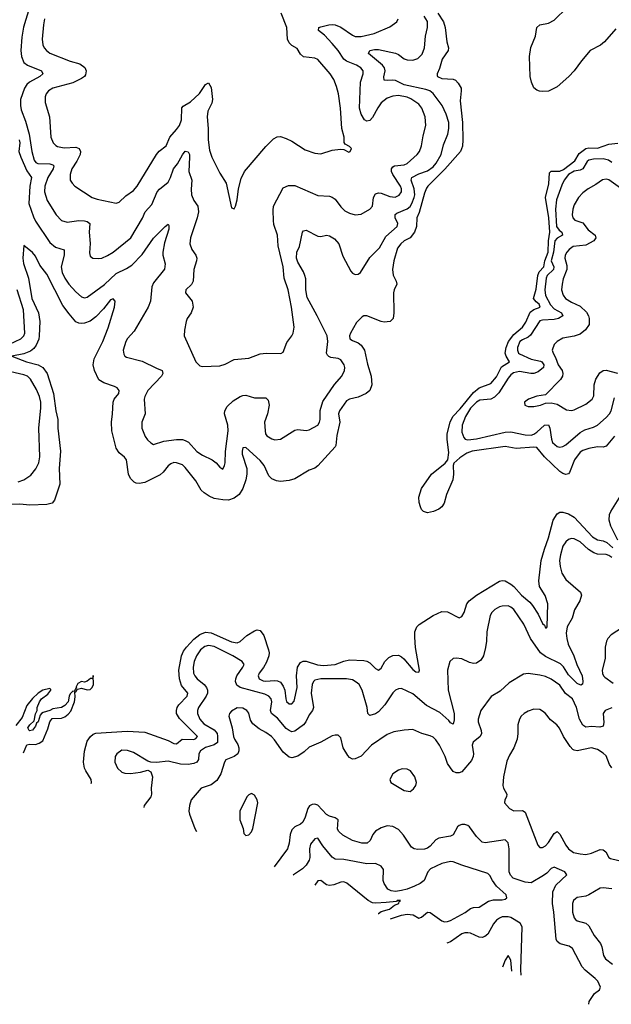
# Model space of a CAD drawing. Header units: inches. Extents: x 2057696 to 2160536, y 827480 to 1016834.
# Tile 62 of 256: x 2120741 to 2124847, y 831190 to 838025. Entities that reach past the tile are written whole.
import ezdxf

# ---------------------------------------------------------------- set-up
doc = ezdxf.new("R2010")
doc.units = ezdxf.units.IN
doc.header["$MEASUREMENT"] = 0
doc.layers.add('C1823', color=7, linetype='Continuous')

msp = doc.modelspace()

# ---------------------------------------------------------------- linework, layer by layer
at = {"layer": 'C1823', "color": 5}
for points, elevation in [([(2120808.9, 838110), (2120768, 837972), (2120755.7, 837904.3), (2120748.4, 837810), (2120753.5, 837770), (2120770, 837727.7), (2120794.9, 837710), (2120892.4, 837670), (2120902, 837650), (2120880.2, 837630), (2120809.1, 837590.9), (2120790, 837573.8), (2120773.1, 837550), (2120747, 837470), (2120745.2, 837430), (2120750, 837399.1), (2120780.6, 837320.6), (2120807.3, 837230), (2120824.7, 837110), (2120840.2, 837050), (2120852.6, 837032.6), (2120866.4, 837026.4), (2120950, 837024.5), (2120970, 837017.5), (2120977.1, 837010), (2120974, 836990), (2120936.2, 836930), (2120915.1, 836870), (2120913.8, 836830), (2120931.1, 836770), (2120993.8, 836670), (2121031, 836631), (2121070, 836619.3), (2121150, 836630.8), (2121189.3, 836629.3), (2121210, 836624.9), (2121227.2, 836610), (2121222, 836550), (2121229.2, 836470.8), (2121225.5, 836405.5), (2121230, 836384), (2121248.9, 836368.9), (2121286.7, 836366.7), (2121310, 836370.2), (2121350, 836387.1), (2121390, 836411.3), (2121510.9, 836510), (2121593.9, 836646.1), (2121611.9, 836690), (2121658.4, 836741.6), (2121694.8, 836830), (2121710, 836849), (2121770, 836897.4), (2121786.8, 836930), (2121807.3, 836990), (2121836, 837024), (2121870, 837086.9), (2121890, 837111.1), (2121910, 837107.6), (2121918.8, 837090), (2121920.1, 837070), (2121914.4, 836970), (2121935.6, 836910), (2121930.8, 836849.2), (2121933.7, 836810), (2121950, 836770.3), (2121975.9, 836730), (2121981.2, 836690), (2121973.2, 836650), (2121925.2, 836510), (2121920.8, 836470), (2121935.2, 836430), (2121963.1, 836390), (2121970.3, 836370), (2121968.9, 836350), (2121950.3, 836290), (2121945.3, 836210), (2121932.9, 836187.1), (2121894.8, 836150), (2121890.7, 836130), (2121938, 836070), (2121944.9, 836030), (2121931.8, 835990), (2121902.4, 835950), (2121895.8, 835930), (2121884.9, 835870), (2121883.1, 835830), (2121963.1, 835650), (2121990, 835623), (2122010, 835618.4), (2122130, 835621.1), (2122167.3, 835632.7), (2122230, 835667), (2122330, 835675.3), (2122410, 835705.3), (2122450.3, 835710.4), (2122552.3, 835707.7), (2122570, 835716), (2122594.9, 835785.1), (2122630, 835830.7), (2122638.3, 835850), (2122645.7, 835890), (2122627.8, 836030), (2122604.1, 836150), (2122575.3, 836230), (2122568.2, 836310), (2122534.3, 836454.3), (2122529.1, 836530), (2122504.1, 836604.1), (2122501.2, 836630), (2122499.5, 836700.5), (2122503.1, 836730), (2122570, 836858.7), (2122605.2, 836874.8), (2122650, 836875), (2122810, 836803.7), (2122890, 836800.3), (2122910, 836793.4), (2122930, 836779.5), (2122970, 836726.4), (2122998.4, 836698.4), (2123030, 836681.1), (2123070, 836670.3), (2123110, 836674), (2123171.8, 836710), (2123188.6, 836731.4), (2123196.8, 836790), (2123210, 836816.2), (2123230, 836823.7), (2123250, 836820.4), (2123310, 836797.9), (2123346.8, 836793.2), (2123373.9, 836806.2), (2123389.8, 836830), (2123391.1, 836850), (2123384.2, 836870), (2123329.9, 836950), (2123321, 836970), (2123321.1, 836990), (2123330, 837002.9), (2123342, 837010), (2123410, 837017), (2123430, 837026.7), (2123499.8, 837090), (2123514.8, 837110), (2123529, 837150), (2123540.7, 837219.3), (2123559.8, 837290), (2123555, 837350), (2123531.3, 837410), (2123510, 837438), (2123455.3, 837475.3), (2123430, 837487.1), (2123370, 837498.9), (2123330, 837493.3), (2123290, 837479.8), (2123250, 837446.6), (2123225.9, 837414.1), (2123190, 837345.4), (2123170, 837324.7), (2123150, 837321), (2123134, 837330), (2123110, 837369.5), (2123099.9, 837410), (2123105.9, 837590), (2123125.5, 837650), (2123124.1, 837670), (2123108.7, 837690), (2123077.2, 837710), (2123010, 837736.9), (2122991.4, 837750), (2122951.2, 837811.2), (2122910, 837859.4), (2122856.9, 837916.9), (2122814, 837950), (2122818, 837970), (2122830, 837975.6), (2122885.2, 837990), (2122910, 837991.5), (2122930, 837989.3), (2122970, 837973.5), (2123050, 837916.6), (2123070, 837907.3), (2123110, 837907.1), (2123202, 837930), (2123310, 837974.3), (2123358.7, 838010), (2123368, 838030)], 360), ([(2124878.2, 837961.8), (2124798.4, 837870), (2124771.1, 837848.9), (2124701, 837810), (2124640.5, 837739.5), (2124589.7, 837670), (2124551.2, 837630), (2124470, 837557.6), (2124410, 837529.3), (2124370, 837525.8), (2124348.6, 837528.6), (2124330, 837534.7), (2124310, 837551.9), (2124293.5, 837590), (2124283.4, 837630), (2124279.1, 837770), (2124288.8, 837831.2), (2124321.7, 837910), (2124330.4, 837970), (2124350.3, 837989.7), (2124410, 837999.8), (2124450, 838021), (2124540.9, 838110)], 320), ([(2123643.9, 838070), (2123681, 838010), (2123694.8, 837970), (2123705.5, 837870), (2123716.1, 837830), (2123714.8, 837810), (2123672.5, 837750), (2123653.8, 837686.2), (2123637.6, 837650), (2123638, 837638), (2123639.3, 837630), (2123670, 837617.7), (2123750, 837613), (2123765.3, 837605.3), (2123785, 837585), (2123803.9, 837550), (2123805.6, 837530), (2123797.7, 837462.3), (2123813.7, 837310), (2123816.6, 837190), (2123812.9, 837147.1), (2123799.9, 837110), (2123692.4, 836987.6), (2123573.2, 836870), (2123563.9, 836856.1), (2123550, 836821.1), (2123513.8, 836686.2), (2123498.1, 836650), (2123494.9, 836590), (2123480.3, 836550), (2123450, 836511.5), (2123409.4, 836490.6), (2123385.2, 836470), (2123362.2, 836437.8), (2123337.6, 836350), (2123328.6, 836290), (2123331.7, 836251.7), (2123353.1, 836210), (2123358.5, 836190), (2123339.1, 836150), (2123335.1, 836130), (2123338.2, 835990), (2123333.3, 835950), (2123311.2, 835928.8), (2123270, 835926.2), (2123250, 835930.2), (2123150, 835970.2), (2123130, 835968.6), (2123117.4, 835962.6), (2123078.1, 835921.9), (2123037.6, 835850), (2123029.8, 835830), (2123030.9, 835810), (2123050, 835797.5), (2123090, 835782.5), (2123110, 835765.7), (2123133.8, 835730), (2123153.9, 835633.9), (2123179.5, 835550), (2123184.9, 835490), (2123170.9, 835450), (2123145.2, 835430), (2123090, 835404.6), (2123030, 835391.4), (2123010, 835379.2), (2122959.9, 835310), (2122953.5, 835290), (2122962.6, 835230), (2122942.4, 835137.6), (2122935.2, 835070), (2122930, 835059.3), (2122810, 834928.7), (2122790, 834912.9), (2122750, 834896.9), (2122650, 834838.4), (2122610, 834825.8), (2122550, 834819), (2122523.5, 834823.5), (2122490, 834837), (2122470, 834858.4), (2122437.6, 834930), (2122410, 834964.5), (2122310, 835056), (2122290, 835054), (2122283.7, 835030), (2122284.2, 835010), (2122316.7, 834910), (2122316.4, 834870), (2122309.9, 834830), (2122288.8, 834770), (2122263.4, 834730), (2122230, 834703.4), (2122190, 834690.6), (2122150, 834691.1), (2122090, 834701.9), (2122056.7, 834716.7), (2122020.3, 834740.3), (2122000.2, 834760.2), (2121963.3, 834823.3), (2121890, 834915.6), (2121870, 834934.6), (2121830, 834949.3), (2121810, 834950.1), (2121790, 834942.6), (2121770, 834927.9), (2121736.7, 834883.3), (2121715.4, 834864.6), (2121610, 834813.5), (2121570, 834804.6), (2121550, 834807.1), (2121535, 834815), (2121510, 834840.8), (2121496.3, 834870), (2121482.2, 834970), (2121467.5, 834987.5), (2121430, 835017.3), (2121410.2, 835050), (2121380.6, 835170), (2121377.5, 835230), (2121385.6, 835290), (2121388.9, 835370), (2121397.4, 835390), (2121428.9, 835430), (2121432.2, 835450), (2121417.1, 835470), (2121399.8, 835479.8), (2121323.5, 835503.5), (2121290, 835525.7), (2121258.8, 835590), (2121250.2, 835630), (2121257.7, 835670), (2121317.8, 835790), (2121355.2, 835884.8), (2121399.7, 836030), (2121402.3, 836070), (2121390, 836086.7), (2121370, 836080.2), (2121323.3, 836016.7), (2121270, 835962), (2121230, 835931.3), (2121190, 835917.8), (2121170, 835916), (2121150, 835918.7), (2121130, 835928.4), (2121083, 835982.9), (2121041.1, 836041.1), (2120930, 836258.3), (2120881.2, 836321.2), (2120850, 836384.4), (2120830, 836408.6), (2120770, 836458), (2120762.9, 836370), (2120766.8, 836333.2), (2120801.9, 836230), (2120825.3, 836090), (2120871.9, 835990), (2120879.4, 835930), (2120876.4, 835830), (2120872.8, 835807.1), (2120854.9, 835765.1), (2120837.8, 835742.2), (2120816.1, 835723.9), (2120770, 835704.3), (2120685.2, 835690), (2120788.4, 835650), (2120870, 835628.1), (2120900.2, 835610), (2120930.3, 835570), (2120976, 835430), (2120992, 835310), (2121004.8, 835250), (2121005, 835190), (2121024.7, 835030), (2121015.5, 834910), (2121018.5, 834801.5), (2120982.9, 834690), (2120965.2, 834670), (2120930, 834659.5), (2120810, 834654.7), (2120741.4, 834661.4), (2120670, 834659)], 320), ([(2120736.6, 837190), (2120740.9, 837170), (2120735.1, 837110), (2120747.6, 837070), (2120790, 836976.3), (2120821.5, 836930), (2120810.1, 836870), (2120803.3, 836750), (2120836, 836656), (2120850, 836625.8), (2120950, 836477.5), (2120990, 836445.9), (2121048.2, 836428.2), (2121050.3, 836390.3), (2121028.8, 836310), (2121035.9, 836270), (2121055, 836230), (2121081.3, 836190), (2121130, 836135.5), (2121170, 836102.2), (2121190, 836095.2), (2121210, 836099.2), (2121330, 836187.2), (2121410, 836263.5), (2121481.6, 836298.4), (2121518.4, 836321.6), (2121590, 836395.2), (2121670, 836508.4), (2121750, 836590.3), (2121770, 836604.9), (2121775.8, 836595.8), (2121775.3, 836570), (2121745.2, 836474.8), (2121733.5, 836410), (2121734, 836390), (2121749.3, 836330), (2121746.2, 836293.8), (2121670, 836198.9), (2121658.5, 836170), (2121648.2, 836071.9), (2121631.3, 836030), (2121536.2, 835863.8), (2121490, 835811.1), (2121477.6, 835790), (2121458.9, 835730), (2121463, 835703), (2121470.3, 835690.3), (2121482.6, 835682.7), (2121590, 835654.7), (2121690, 835605.2), (2121730.3, 835590), (2121733.8, 835570), (2121724.7, 835550), (2121630.2, 835450), (2121609.4, 835410), (2121604.1, 835390), (2121611.7, 835290), (2121589, 835230), (2121587.7, 835190), (2121611.5, 835131.4), (2121627.7, 835107.7), (2121650, 835087.3), (2121670, 835077.1), (2121741.1, 835098.9), (2121829.1, 835110.9), (2121869.8, 835110.2), (2121890, 835104.7), (2121911.2, 835091.2), (2121970, 835026.9), (2122010, 835001.3), (2122077.1, 834970), (2122103.8, 834950), (2122130, 834918.8), (2122150, 834906), (2122162.7, 834930), (2122167, 834950), (2122168.5, 835028.5), (2122187.4, 835170), (2122184.5, 835210), (2122163.1, 835290), (2122163.5, 835310), (2122179.8, 835340.2), (2122221.3, 835378.7), (2122269.9, 835410.1), (2122290, 835416.3), (2122310, 835418), (2122370, 835401.1), (2122450, 835399), (2122464.7, 835384.7), (2122471.1, 835350), (2122460.2, 835290), (2122439.8, 835230), (2122443.5, 835170), (2122447.7, 835150), (2122456.4, 835136.4), (2122490, 835114.6), (2122511.1, 835108.9), (2122550, 835113.7), (2122650, 835174.9), (2122670, 835180.4), (2122730, 835174.4), (2122750, 835178.4), (2122810, 835210.5), (2122822, 835230), (2122827.1, 835250), (2122826.9, 835313.1), (2122845.5, 835374.5), (2122926.3, 835493.7), (2122976.3, 835550), (2122995.8, 835590), (2122997.4, 835610), (2122992.8, 835630), (2122970, 835663), (2122950, 835671.9), (2122899.3, 835679.3), (2122885.8, 835685.8), (2122876.6, 835696.6), (2122870.8, 835710.8), (2122880.2, 835790), (2122875.3, 835830), (2122806.3, 835970), (2122737, 836097), (2122726.8, 836150), (2122726, 836226), (2122720.7, 836250), (2122710, 836275.5), (2122670, 836341.4), (2122660.7, 836370), (2122663.4, 836410), (2122681.7, 836450), (2122702.4, 836550), (2122710, 836559.3), (2122730, 836563.1), (2122810, 836522.6), (2122830, 836519.2), (2122870, 836529.1), (2122890, 836525.2), (2122924.7, 836504.7), (2122956.3, 836470), (2122982.4, 836382.4), (2123038.3, 836278.3), (2123050, 836266), (2123070, 836257.1), (2123090, 836259.3), (2123106, 836270), (2123170, 836374.9), (2123238.7, 836441.2), (2123281.2, 836518.8), (2123360.3, 836590), (2123364.4, 836610), (2123347.7, 836650), (2123347, 836673), (2123358.2, 836681.8), (2123430, 836711.6), (2123450, 836729), (2123463.3, 836750), (2123479.6, 836790), (2123482.7, 836810), (2123478.3, 836850), (2123456.6, 836910), (2123461.5, 836930), (2123510, 836954.8), (2123570, 836974.7), (2123610, 837004.4), (2123630.9, 837030), (2123665, 837090), (2123683.2, 837156.8), (2123711.2, 837230), (2123719.6, 837270), (2123719.6, 837310), (2123700.8, 837370), (2123672.4, 837430), (2123610, 837512.7), (2123586.6, 837530), (2123560.4, 837540.4), (2123410, 837573.7), (2123350, 837601.7), (2123330, 837605.3), (2123290, 837601.7), (2123270, 837605.7), (2123267.3, 837627.3), (2123276.6, 837670), (2123273.5, 837690), (2123258, 837710), (2123161.6, 837790), (2123171.6, 837810), (2123202.1, 837817.9), (2123230, 837817), (2123350, 837792.9), (2123370, 837783.8), (2123410, 837753.2), (2123430, 837745.3), (2123470, 837743.7), (2123504.2, 837755.7), (2123535, 837785), (2123549.8, 837830), (2123557.7, 837910), (2123571.8, 837970), (2123570, 838013), (2123546.8, 838050)], 340), ([(2120913.9, 838030), (2120906.3, 837990), (2120895.5, 837890), (2120901.5, 837850), (2120910.3, 837830), (2120926.3, 837810), (2120950, 837793.4), (2121090, 837738), (2121158.3, 837718.3), (2121191.9, 837691.9), (2121202.9, 837670), (2121198.1, 837641.9), (2121190.1, 837629.9), (2121170, 837616.5), (2121110, 837586.3), (2120970.3, 837550), (2120940.2, 837530), (2120924.9, 837510), (2120917.2, 837490), (2120918.2, 837450), (2120946.8, 837350), (2120957.8, 837210), (2120974, 837170), (2120990.9, 837150.9), (2121003.9, 837143.9), (2121050, 837135), (2121130, 837140.9), (2121153.8, 837130), (2121163.2, 837110), (2121159.8, 837090), (2121137.6, 837042.4), (2121101.8, 836990), (2121090.2, 836950), (2121091.5, 836911.4), (2121103.7, 836890), (2121122.4, 836870), (2121243, 836790), (2121278.7, 836778.7), (2121410, 836751.6), (2121430, 836758), (2121478, 836802), (2121530, 836840.3), (2121555.1, 836870), (2121690.8, 837090), (2121708.6, 837111.4), (2121756.4, 837150), (2121782.8, 837210), (2121830, 837261.5), (2121848.8, 837290), (2121864, 837330), (2121867.1, 837412.9), (2121876.1, 837423.9), (2121925.9, 837454.1), (2121988.4, 837511.6), (2122030, 837574.4), (2122050, 837586.4), (2122070, 837554.8), (2122078.4, 837470), (2122074.3, 837445.7), (2122046.9, 837390), (2122041.5, 837350), (2122049.1, 837270), (2122048.8, 837190), (2122059.1, 837119.1), (2122073.1, 837070), (2122130, 836959.1), (2122172.7, 836890), (2122210, 836718), (2122230, 836711.3), (2122239.3, 836730), (2122250, 836774), (2122258.7, 836850), (2122278.7, 836921.3), (2122301.3, 836970), (2122450, 837144.4), (2122502.2, 837197.8), (2122527.2, 837212.8), (2122550, 837213.4), (2122590, 837201.1), (2122630, 837181.1), (2122722, 837122), (2122790, 837097.3), (2122830, 837092.8), (2122910, 837118.7), (2122966.8, 837126.8), (2122990, 837124.7), (2123025.4, 837105.4), (2123035.3, 837110), (2123044, 837130), (2123030, 837144), (2123000.2, 837160.2), (2122993.2, 837173.2), (2122991.8, 837208.2), (2122976.8, 837270), (2122966.5, 837410), (2122952.2, 837510), (2122940.2, 837560.2), (2122920.8, 837610), (2122896.1, 837650), (2122810, 837748.3), (2122790, 837757.6), (2122710, 837766.4), (2122690, 837786), (2122665.7, 837825.7), (2122630, 837845.3), (2122610, 837863.1), (2122599.9, 837890), (2122595, 837970), (2122555.4, 838070)], 380), ([(2124870, 835133.8), (2124810, 835064.7), (2124790, 835056.9), (2124750, 835059.4), (2124690, 835048.1), (2124650, 835035), (2124630, 835021.9), (2124590.5, 834970), (2124557.5, 834882.5), (2124550, 834872.9), (2124531.4, 834868.6), (2124510, 834873.7), (2124490, 834887.7), (2124383.6, 834990), (2124330, 835055.5), (2124310, 835057.6), (2124187.3, 835047.3), (2124110, 835062.7), (2123880.3, 835030), (2123845, 835015), (2123795.6, 834984.4), (2123754.7, 834945.4), (2123749.8, 834930), (2123752.3, 834870), (2123746.2, 834830), (2123702.9, 834730), (2123685.6, 834670), (2123670, 834643.7), (2123650, 834627.5), (2123612.8, 834610), (2123570, 834601.3), (2123543.8, 834610), (2123530, 834626), (2123522.9, 834642.9), (2123513.8, 834673.8), (2123512, 834710), (2123530, 834770.6), (2123598.8, 834870), (2123694.5, 834945.5), (2123711.6, 834970), (2123718.7, 835021.3), (2123708.5, 835110), (2123708.7, 835150), (2123728, 835230), (2123746.7, 835270), (2123796.8, 835323.2), (2123890, 835436.9), (2123930, 835469.6), (2124010, 835498.5), (2124050, 835545.6), (2124084.5, 835615.5), (2124139.7, 835650), (2124115.9, 835690), (2124109.8, 835710), (2124116.5, 835750), (2124133.5, 835790), (2124170, 835840.6), (2124230.5, 835890), (2124253.7, 835926.3), (2124284.3, 835995.7), (2124310, 836014.1), (2124352.2, 836030), (2124345, 836050), (2124325.9, 836065.9), (2124307.9, 836090), (2124325.6, 836154.5), (2124336.2, 836250), (2124346.1, 836273.9), (2124378.2, 836310), (2124385.9, 836350), (2124407.4, 836410), (2124410, 836490), (2124419.5, 836550), (2124412.2, 836650), (2124389.8, 836790), (2124413.9, 836886.1), (2124418.7, 836961.3), (2124430, 836973.9), (2124490, 836972.3), (2124515.9, 836984.1), (2124593.7, 837046.2), (2124623.6, 837096.4), (2124670, 837130.9), (2124690, 837135.4), (2124750, 837132.3), (2124830, 837160.2), (2124892.2, 837167.8)], 320), ([(2124850, 837033.6), (2124826.9, 837050), (2124790, 837059.9), (2124724, 837056), (2124691.2, 837048.8), (2124680.1, 837039.9), (2124648.3, 836990), (2124630, 836980.4), (2124590, 836973.5), (2124550.2, 836950), (2124518.9, 836910), (2124503.1, 836876.9), (2124466.4, 836773.6), (2124458.3, 836710), (2124466.6, 836590), (2124484.8, 836564.8), (2124503, 836550), (2124509.1, 836530), (2124470, 836509), (2124454.9, 836490), (2124446.2, 836410), (2124430.4, 836350), (2124448, 836310), (2124445.3, 836290), (2124401.7, 836250), (2124394.6, 836230), (2124385.6, 836150), (2124391, 836110), (2124424.6, 836044.6), (2124450, 836018.7), (2124501.8, 835990), (2124509.3, 835970), (2124479.6, 835950), (2124450, 835942.6), (2124370, 835939.4), (2124350, 835934), (2124284.8, 835835.2), (2124270, 835821.8), (2124230, 835803.2), (2124213, 835790), (2124195.5, 835750), (2124194.8, 835730), (2124203.2, 835710), (2124210, 835704.7), (2124290, 835667.6), (2124355.3, 835655.3), (2124364.4, 835650), (2124379.2, 835630), (2124376.8, 835610), (2124340.1, 835579.9), (2124310, 835568.5), (2124287.8, 835567.8), (2124210, 835582.9), (2124167.4, 835572.6), (2124150, 835560.3), (2124130, 835537.1), (2124065.1, 835434.9), (2124035.8, 835404.2), (2124010, 835391.6), (2123935.1, 835384.9), (2123910, 835370.5), (2123870, 835328.1), (2123835, 835270), (2123811.6, 835210), (2123810, 835161), (2123823.7, 835123.7), (2123833.5, 835113.5), (2123850, 835108.7), (2123910, 835115.4), (2124110, 835162.2), (2124150, 835163.3), (2124250, 835143.9), (2124290, 835141.8), (2124310, 835147), (2124330, 835160.7), (2124383.1, 835210), (2124410, 835213.2), (2124420.1, 835190), (2124432, 835112), (2124439.7, 835090), (2124470, 835062.2), (2124490, 835058.2), (2124510, 835061.6), (2124530, 835072.9), (2124630, 835159.7), (2124662.9, 835177.1), (2124724.1, 835195.9), (2124750, 835209.2), (2124810, 835262.9), (2124834.7, 835290), (2124846, 835310), (2124870, 835399.5)], 340), ([(2124910, 836855.2), (2124830, 836912.1), (2124810, 836918.4), (2124786.5, 836913.5), (2124740.1, 836879.9), (2124685.7, 836850), (2124650, 836822.2), (2124620.2, 836790), (2124590, 836738.7), (2124579.3, 836710), (2124575.9, 836670), (2124580.7, 836650), (2124594.2, 836634.2), (2124650, 836615), (2124685.7, 836565.7), (2124733.7, 836530), (2124738.6, 836510), (2124724.5, 836490), (2124670, 836459.3), (2124582.4, 836450), (2124553.7, 836430), (2124538, 836410), (2124527.1, 836390), (2124523.7, 836370), (2124538.4, 836318.4), (2124538.6, 836290), (2124513.7, 836226.3), (2124504.6, 836190), (2124501.3, 836150), (2124511.5, 836111.5), (2124529.6, 836089.6), (2124570, 836064.2), (2124630, 836037.3), (2124674.4, 835994.4), (2124689.1, 835970), (2124694, 835950), (2124692.7, 835910), (2124667.4, 835872.6), (2124630, 835841.5), (2124590, 835827.6), (2124510, 835815.1), (2124470, 835791.3), (2124450.2, 835769.8), (2124437.3, 835730), (2124443.2, 835710), (2124460.5, 835680.4), (2124477.4, 835630), (2124504.8, 835590), (2124510.1, 835570), (2124507.8, 835550), (2124493.1, 835526.9), (2124390, 835422), (2124330, 835411.2), (2124271.3, 835390), (2124244.9, 835370), (2124246.8, 835350), (2124270, 835339.1), (2124310, 835339.3), (2124355.3, 835350), (2124390, 835363.8), (2124430, 835364.9), (2124470, 835355.8), (2124535.9, 835315.9), (2124570, 835312.3), (2124590, 835316.9), (2124670, 835356.5), (2124712.9, 835390), (2124725.5, 835414.5), (2124727.5, 835490), (2124739, 835530), (2124767.5, 835572.5), (2124790, 835589.4), (2124810, 835592.2), (2124890, 835572.1)], 360), ([(2120670, 835773.1), (2120747.8, 835810), (2120768.4, 835830), (2120775.3, 835850), (2120767.4, 836010), (2120724.1, 836150)], 340), ([(2120730, 834818), (2120770, 834830.2), (2120817.3, 834862.7), (2120852.7, 834907.3), (2120873.3, 834950), (2120881.5, 834990), (2120874.5, 835190), (2120887.6, 835330), (2120886.3, 835370), (2120877.9, 835410), (2120857.8, 835457.8), (2120816.8, 835530), (2120794.2, 835550), (2120770, 835560.6), (2120610, 835597.7)], 340), ([(2124893.2, 834413.2), (2124843.5, 834510), (2124832.9, 834550), (2124835.1, 834590), (2124842.5, 834610), (2124970, 834814.4)], 320), ([(2121237.4, 832722.8), (2121238.8, 832730), (2121236.5, 832750), (2121198.6, 832810), (2121190, 832830.5), (2121183.3, 832870), (2121190, 832946.6), (2121210, 833018), (2121231.2, 833050), (2121250, 833064.5), (2121270, 833072.3), (2121486.2, 833086.2), (2121610, 833078.4), (2121770, 833020.8), (2121810, 833000.8), (2121830, 832998.5), (2121869.4, 833030.6), (2121950, 833029.1), (2121963.7, 833036.3), (2121973.8, 833050), (2121850, 833175.2), (2121830.1, 833210), (2121828.4, 833230), (2121832.8, 833250), (2121844.4, 833270), (2121902.5, 833330), (2121906.8, 833350), (2121863.1, 833403.1), (2121849.2, 833450), (2121846.1, 833510), (2121863.8, 833610), (2121878.1, 833641.9), (2121897.5, 833670), (2121950, 833724.3), (2121990, 833757.3), (2122030, 833773.8), (2122069.9, 833769.9), (2122210, 833705.6), (2122250, 833699.1), (2122270, 833707.9), (2122317.4, 833750), (2122370, 833781.8), (2122390, 833789.1), (2122410, 833785.5), (2122434.6, 833750), (2122468.4, 833650), (2122471.1, 833630), (2122469.5, 833610), (2122454.7, 833565.3), (2122432.9, 833527.1), (2122403.2, 833490), (2122395, 833470), (2122402.4, 833450), (2122430, 833436.7), (2122450, 833432.9), (2122510, 833438.2), (2122530, 833436.6), (2122550, 833425.9), (2122570, 833398.4), (2122581.5, 833370), (2122587.3, 833310), (2122593.3, 833293.3), (2122610, 833276.1), (2122630, 833275.6), (2122645.2, 833294.8), (2122667.2, 833390), (2122661, 833470), (2122669, 833530), (2122690, 833563.5), (2122708.7, 833571.3), (2122730, 833571.7), (2122807.3, 833547.3), (2122850, 833542.1), (2122930, 833548.7), (2122990, 833572.3), (2123030, 833580.7), (2123130, 833576.5), (2123150, 833572.5), (2123170, 833561.2), (2123210, 833520.5), (2123230, 833509.7), (2123250, 833523.5), (2123275.6, 833570), (2123303, 833597.1), (2123330, 833610.5), (2123370, 833612.7), (2123390, 833603.4), (2123407.7, 833587.7), (2123470, 833513.7), (2123490, 833498.9), (2123510, 833496), (2123515.2, 833510), (2123487.8, 833667.8), (2123482.2, 833737.8), (2123483.4, 833776.6), (2123497.3, 833810), (2123514.3, 833825.7), (2123610, 833888.8), (2123670, 833918), (2123710, 833915.7), (2123790, 833874), (2123810, 833881.2), (2123826, 833910), (2123844.4, 833970), (2123859.7, 833990), (2123912.2, 834030), (2124070, 834127.1), (2124090, 834131.8), (2124110, 834128.8), (2124150, 834106.2), (2124170, 834089.8), (2124222.8, 834030), (2124280.8, 833980.8), (2124299.5, 833959.5), (2124338.7, 833898.7), (2124370, 833834), (2124382.5, 833822.5), (2124390, 833804.2), (2124396.1, 833803.9), (2124400.7, 833810), (2124405.5, 833970), (2124388.1, 834028.1), (2124348.3, 834090), (2124344.5, 834130), (2124360.9, 834270), (2124383.4, 834350), (2124411.8, 834428.2), (2124443.6, 834550), (2124470, 834594.2), (2124490, 834606.2), (2124510, 834607.5), (2124550, 834594.3), (2124590, 834572.5), (2124715.8, 834435.8), (2124750, 834413.8), (2124790, 834407.8), (2124816.3, 834396.3), (2124858.5, 834358.5)], 320), ([(2124850, 834291.7), (2124830, 834306), (2124810, 834312.8), (2124750, 834315.2), (2124724.5, 834324.5), (2124688.4, 834348.4), (2124630, 834400.2), (2124590, 834421.8), (2124570, 834424.2), (2124550, 834417.2), (2124530, 834399.7), (2124510.2, 834370), (2124493.5, 834310), (2124488.2, 834270), (2124491.6, 834230), (2124503.6, 834183.6), (2124530, 834140.2), (2124632.4, 834050), (2124639.5, 834030), (2124628.8, 833991.2), (2124591.2, 833928.8), (2124576.2, 833870), (2124541.2, 833810), (2124534.6, 833765.4), (2124537.7, 833730), (2124548.1, 833690), (2124587.1, 833610), (2124607.6, 833550), (2124644.7, 833470), (2124649.4, 833430.6), (2124646.7, 833413.3), (2124635.2, 833404.8), (2124610, 833416.2), (2124550, 833477.9), (2124513.9, 833533.9), (2124494.6, 833554.6), (2124390, 833603.8), (2124355.8, 833630), (2124284.8, 833730), (2124240.4, 833830), (2124170, 833930.9), (2124150, 833947.7), (2124130, 833955.3), (2124090, 833954), (2124071.2, 833948.8), (2124038, 833930), (2124016.4, 833910), (2124005.7, 833890), (2123983.6, 833776.4), (2123981, 833710), (2123974, 833666), (2123960.7, 833610), (2123941.8, 833578.2), (2123910, 833558.3), (2123890, 833556.9), (2123862.9, 833562.9), (2123810, 833589.5), (2123770, 833594), (2123748.5, 833591.4), (2123726, 833570), (2123710.3, 833509.7), (2123714.2, 833370), (2123756.3, 833210), (2123756, 833163.9), (2123750, 833134), (2123730, 833143.7), (2123719.9, 833159.9), (2123655.8, 833215.8), (2123565, 833265), (2123470, 833344.5), (2123390, 833382), (2123370, 833381.3), (2123350, 833371.3), (2123330, 833353.3), (2123274.4, 833270), (2123230, 833220.7), (2123210, 833207.3), (2123170, 833194), (2123158, 833210), (2123152, 833250), (2123118, 833370), (2123096.1, 833410), (2123082.8, 833422.9), (2123050, 833441.8), (2123010, 833450.7), (2122830, 833449.1), (2122790, 833440.3), (2122779.1, 833430), (2122770.8, 833409.2), (2122763.7, 833350), (2122780.5, 833250), (2122773.7, 833230), (2122750, 833199.8), (2122725.5, 833150), (2122710.1, 833129.9), (2122650, 833087.1), (2122630, 833082.5), (2122610, 833090.6), (2122590, 833105.7), (2122530, 833176.5), (2122487.8, 833207.8), (2122482.5, 833230), (2122490.8, 833290.8), (2122485.2, 833310), (2122468.9, 833328.9), (2122442.1, 833342.1), (2122270, 833389.3), (2122246.7, 833406.7), (2122238.8, 833430), (2122240.2, 833450), (2122248.6, 833471.4), (2122289.8, 833530), (2122298.3, 833550), (2122283.6, 833570), (2122219.3, 833610), (2122090, 833673.7), (2122050, 833681.3), (2122026.4, 833673.6), (2121996.6, 833650), (2121967.7, 833610), (2121951.4, 833570), (2121944.2, 833530), (2121946.9, 833490), (2121955.8, 833470), (2121972.9, 833450), (2122020.6, 833410), (2122037.1, 833390), (2122045.1, 833370), (2122043.5, 833350), (2122035, 833330), (2121981.1, 833250), (2121973.7, 833230), (2121974.2, 833210), (2121990.9, 833170), (2122017.6, 833137.6), (2122090, 833095), (2122102.7, 833082.7), (2122110.1, 833070), (2122112.7, 833052.7), (2122112.6, 833007.4), (2122090, 832991.9), (2122030, 832973), (2121995, 832950), (2121984.2, 832930), (2121981.4, 832890), (2121970.2, 832870), (2121950, 832861.3), (2121910, 832853.9), (2121856.7, 832856.7), (2121770, 832878.2), (2121689.4, 832869.4), (2121651.6, 832871.6), (2121630, 832878), (2121530, 832938.3), (2121490, 832952.1), (2121450, 832953.5), (2121414.9, 832930), (2121403.1, 832910), (2121401.1, 832870), (2121419.5, 832830), (2121450, 832802.6), (2121470, 832794.6), (2121510, 832791.6), (2121578.3, 832801.7), (2121630, 832814.8), (2121650, 832804.7), (2121663, 832770), (2121653.1, 832690), (2121656, 832650), (2121650.3, 832630), (2121604.2, 832570), (2121602.2, 832557)], 340), ([(2125002.7, 833857.3), (2124845.8, 833754.1), (2124822, 833730), (2124813, 833710), (2124804.9, 833670), (2124805.2, 833590), (2124783.6, 833510), (2124785.8, 833485.8), (2124792.2, 833470), (2124801.3, 833461.3), (2124858.8, 833418.8)], 360), ([(2120766.2, 832937), (2120790, 832991.9), (2120810, 832996.1), (2120850, 832994), (2120876.5, 833003.5), (2120900.9, 833019.1), (2120937.1, 833102.9), (2120949.1, 833150), (2120966.7, 833173.3), (2121030, 833176.8), (2121053.6, 833186.4), (2121076.4, 833203.6), (2121094.7, 833225.3), (2121121.1, 833290), (2121125.3, 833325.3), (2121122.8, 833357.2), (2121130, 833359), (2121142, 833378), (2121170, 833383.9), (2121210, 833372.2), (2121230, 833375.1), (2121243.2, 833390), (2121252.4, 833410), (2121251.6, 833471.6), (2121248.7, 833451.3), (2121231.3, 833451.3), (2121210, 833433.1), (2121190, 833427), (2121169.8, 833430.2), (2121143.6, 833416.4), (2121133.2, 833393.2), (2121134.6, 833385.4), (2121130, 833384.7), (2121118, 833362), (2121110, 833363), (2121090, 833345.5), (2121083.5, 833330), (2121078, 833290), (2121054.8, 833265.2), (2121030, 833250.4), (2120970, 833240.9), (2120950, 833229), (2120903.6, 833216.4), (2120891.6, 833208.4), (2120883.2, 833196.8), (2120870, 833151), (2120858, 833142), (2120850, 833122), (2120830, 833093.4), (2120809.1, 833089.1), (2120806, 833090), (2120798, 833110), (2120810, 833129.2), (2120842, 833158), (2120850, 833206), (2120861, 833230), (2120861, 833250), (2120878, 833290), (2120892, 833310), (2120935.9, 833344.1), (2120956, 833370), (2120956, 833376), (2120950, 833382), (2120902, 833370), (2120870, 833350.7), (2120830, 833313.4), (2120790, 833264.9), (2120757.7, 833182.3), (2120714.5, 833125.5)], 280), ([(2124850, 833247.7), (2124804.4, 833230), (2124791.4, 833208.6), (2124794.3, 833145.7), (2124790, 833121.2), (2124767, 833113), (2124710, 833118), (2124670, 833114.7), (2124650, 833128.1), (2124625.2, 833170), (2124605.6, 833250), (2124576.8, 833310), (2124527.7, 833347.7), (2124490, 833406.2), (2124430, 833447.8), (2124390, 833466), (2124350, 833474.4), (2124270, 833487.1), (2124237.1, 833482.9), (2124138.6, 833421.4), (2124075.8, 833364.2), (2124013.4, 833326.6), (2123940.3, 833230), (2123922.6, 833170), (2123922.7, 833150), (2123943.8, 833090), (2123945.8, 833070), (2123935.5, 833050), (2123889, 833010), (2123882, 832990), (2123891.2, 832930), (2123888.4, 832910), (2123876.3, 832883.7), (2123810, 832804), (2123790, 832796), (2123770, 832796), (2123750, 832806), (2123730, 832832), (2123710, 832862.9), (2123694.5, 832910), (2123655.4, 832990), (2123630, 833027.1), (2123610, 833043.9), (2123590, 833053.5), (2123530.8, 833070.8), (2123470, 833098.9), (2123410, 833094), (2123338.5, 833081.4), (2123290, 833063), (2123182.6, 832990), (2123110, 832913.7), (2123070, 832893.5), (2123050, 832892.6), (2123030, 832903), (2123017, 832917), (2122986, 832970), (2122970, 833039.3), (2122950, 833058.4), (2122930, 833059.6), (2122910, 833053.6), (2122830, 833009.7), (2122750, 832974.7), (2122716.2, 832943.8), (2122670, 832912.7), (2122630, 832900.4), (2122610, 832905.1), (2122570, 832941.3), (2122510, 833026.6), (2122488.2, 833050), (2122450, 833078), (2122403.1, 833103.1), (2122358.1, 833138.1), (2122342.9, 833162.9), (2122330.7, 833210.7), (2122316.9, 833230), (2122290, 833245.7), (2122250, 833248.4), (2122210, 833225.6), (2122197, 833210), (2122191.8, 833190), (2122215.6, 833110), (2122223.8, 833050), (2122231.2, 833030), (2122254.5, 832994.5), (2122262.2, 832970), (2122262.4, 832950), (2122255.5, 832930), (2122230, 832911.3), (2122172, 832887.9), (2122161.5, 832870), (2122136.6, 832790), (2122110, 832744.5), (2122070, 832713.5), (2121999.1, 832690), (2121931.7, 832610), (2121918.3, 832570), (2121915.6, 832530), (2121918.9, 832510), (2121957.3, 832410), (2121968.9, 832390.3)], 360), ([(2124850, 832831.4), (2124835.1, 832855.1), (2124810, 832915.8), (2124790, 832934.5), (2124750, 832959.3), (2124710, 832970.6), (2124610, 832950.6), (2124590, 832953.3), (2124580, 832960), (2124560.9, 832980.9), (2124516.1, 833050), (2124487.4, 833107.4), (2124469.8, 833129.8), (2124425.6, 833165.6), (2124390, 833207.8), (2124370, 833224.2), (2124350, 833235.6), (2124310, 833238.9), (2124270, 833225.1), (2124243, 833210), (2124222, 833190), (2124210.2, 833169.8), (2124197.4, 833130), (2124198.2, 833070), (2124193.4, 833030), (2124170.2, 832970), (2124139.5, 832920.5), (2124122.5, 832877.5), (2124099.5, 832770), (2124094.6, 832710), (2124098, 832690), (2124121.7, 832650), (2124119.5, 832630), (2124107.2, 832610), (2124106.4, 832590), (2124139.3, 832550), (2124170, 832533.1), (2124230, 832535.8), (2124250, 832524.9), (2124335.9, 832295.9), (2124350, 832278.4), (2124370, 832279.6), (2124390, 832291.4), (2124410, 832313.6), (2124450, 832376), (2124470, 832390.3), (2124490, 832372.4), (2124530, 832295.3), (2124549, 832269), (2124585.2, 832245.2), (2124630, 832234.2), (2124670, 832231), (2124710, 832240.1), (2124770, 832264.7), (2124790, 832262.8), (2124807.7, 832247.7), (2124829.1, 832210), (2124841.9, 832201.9), (2124930, 832180.7)], 380), ([(2124690.8, 831190.4), (2124693.4, 831210), (2124730, 831265.1), (2124764.9, 831290), (2124771.8, 831310), (2124753.1, 831350), (2124735.6, 831370), (2124666.3, 831426.3), (2124643.8, 831450), (2124578, 831578), (2124554.3, 831594.3), (2124490.7, 831610.7), (2124470, 831627.2), (2124463.4, 831643.4), (2124448.8, 831830), (2124439.2, 831890), (2124440.6, 831970), (2124461.5, 832018.5), (2124537.6, 832090), (2124524.9, 832110), (2124450, 832141.7), (2124430, 832133.1), (2124400, 832100), (2124376.5, 832083.5), (2124290, 832034.3), (2124250, 832037.7), (2124166.1, 832066.1), (2124146.3, 832086.3), (2124137.7, 832110), (2124138.9, 832270), (2124131, 832311), (2124111.1, 832331.1), (2123970.3, 832310.3), (2123950, 832315.3), (2123910, 832354.9), (2123862, 832422), (2123850, 832432), (2123830, 832439.5), (2123810, 832439.5), (2123790, 832432.4), (2123778.8, 832421.2), (2123750, 832366), (2123730, 832356.4), (2123650, 832344), (2123630, 832331.6), (2123590, 832289), (2123570, 832275.3), (2123550, 832266.7), (2123505.1, 832265.1), (2123478, 832270), (2123461.1, 832281.1), (2123405.6, 832365.6), (2123370, 832404.6), (2123330, 832423.6), (2123290, 832429), (2123250, 832416.5), (2123210, 832391.3), (2123191.7, 832368.2), (2123172.5, 832327.5), (2123151.3, 832310), (2123116, 832310), (2123050, 832328.1), (2122983.9, 832363.9), (2122956, 832390), (2122947.1, 832407.1), (2122950, 832470.3), (2122930, 832485), (2122890, 832496.6), (2122870, 832508.4), (2122810, 832572.1), (2122790, 832578.8), (2122770, 832577.6), (2122752.5, 832567.5), (2122740.4, 832550), (2122721.6, 832490), (2122704.8, 832455.2), (2122690, 832441.3), (2122650, 832422), (2122630, 832402.4), (2122616.8, 832370), (2122611.4, 832308.6), (2122599.2, 832270), (2122506.8, 832145.8)], 360), ([(2123314.4, 831784), (2123390, 831808.8), (2123430, 831817.2), (2123470.9, 831810.9), (2123510, 831787.8), (2123530, 831796.3), (2123570, 831829.7), (2123590, 831827.4), (2123670, 831769.9), (2123690, 831764), (2123710, 831765.2), (2123730, 831772.1), (2123832.1, 831827.9), (2123870, 831856), (2123890, 831863.1), (2123930, 831863.8), (2123994.1, 831905.9), (2124030, 831914.9), (2124090, 831916), (2124110, 831921.2), (2124122.3, 831930), (2124116.4, 831950), (2124049.4, 832010), (2124021.6, 832050), (2124004.6, 832084.6), (2123990, 832099.5), (2123810, 832155.3), (2123750, 832180.3), (2123730, 832182.8), (2123670, 832167.6), (2123592.1, 832130), (2123574.2, 832110), (2123546.8, 832050), (2123520.4, 832030), (2123480.7, 832010), (2123430.1, 831990.1), (2123390, 831980.1), (2123350, 831973.9), (2123318.7, 831978.7), (2123296.1, 831990), (2123269.2, 832030), (2123264.5, 832050), (2123266.1, 832126.1), (2123250.2, 832150.2), (2123210, 832167.5), (2123150, 832166.1), (2122990, 832195.8), (2122930, 832198.7), (2122910, 832211), (2122845.7, 832290), (2122810, 832343.1), (2122790, 832338), (2122758.3, 832301.7), (2122751.6, 832270), (2122753.4, 832210), (2122749, 832190), (2122730, 832155.6), (2122704.4, 832130), (2122641, 832090), (2122637.9, 832086.1)], 340), ([(2123229.1, 831820.8), (2123230, 831821.5), (2123250, 831833.9), (2123306.5, 831850), (2123342.5, 831877.5), (2123371.8, 831890), (2123374.9, 831905.1), (2123384.7, 831910), (2123361.2, 831910), (2123355.3, 831904.7), (2123283.7, 831896.3), (2123211.4, 831891.4), (2123190, 831894.2), (2123158.6, 831910), (2123011.7, 832031.7), (2122990, 832039.5), (2122970, 832038), (2122920.6, 832019.4), (2122890, 832014), (2122870, 832019.6), (2122830, 832049), (2122810, 832046.5), (2122788.1, 832017.9)], 320), ([(2124850, 831992.3), (2124790, 831998.1), (2124770, 831995.6), (2124690, 831949.9), (2124670, 831942.1), (2124610, 831931.6), (2124597.1, 831922.9), (2124585.4, 831910), (2124577.1, 831890), (2124576.5, 831830), (2124588.1, 831790), (2124598.7, 831778.7), (2124610.2, 831770.2), (2124670, 831754), (2124690, 831735.3), (2124727.4, 831667.4), (2124772.1, 831612.1), (2124781.5, 831590), (2124792.6, 831530), (2124806.4, 831506.4), (2124854, 831470)], 380), ([(2124220.8, 831393.1), (2124219, 831430), (2124228.3, 831728.3), (2124213.2, 831753.2), (2124150, 831792.9), (2124130, 831797.8), (2124090, 831797.7), (2124070, 831789), (2124050, 831774), (2124030.2, 831750), (2123990, 831677.4), (2123970, 831660.3), (2123950, 831654.8), (2123930, 831656.8), (2123870, 831683.9), (2123850, 831687.2), (2123830, 831686.3), (2123810, 831678.7), (2123730, 831623.8), (2123706.1, 831615.1)], 360), ([(2124157.2, 831420.6), (2124150, 831496), (2124130, 831529.3), (2124110, 831497.2), (2124090.8, 831449.2)], 380)]:
    msp.add_lwpolyline(points, dxfattribs=dict(at, elevation=elevation))
at = {"layer": 'C1823', "color": 5, "elevation": 380}
for points in [[(2123396.1, 832823.9), (2123370, 832815.6), (2123330.7, 832790), (2123310.7, 832750), (2123316, 832730), (2123410, 832674.4), (2123450, 832668.2), (2123473.8, 832686.2), (2123489.4, 832710), (2123494.5, 832730), (2123482, 832770), (2123452.7, 832810), (2123430, 832821.6)], [(2122350, 832652.7), (2122330, 832645.2), (2122317.3, 832630), (2122267.7, 832530), (2122267.7, 832470), (2122290.8, 832410), (2122295.3, 832375.3), (2122310, 832361), (2122330, 832366.8), (2122350, 832386.8), (2122359.5, 832410), (2122392.7, 832590), (2122389, 832610), (2122370, 832642)]]:
    msp.add_lwpolyline(points, close=True, dxfattribs=at)

doc.saveas('drawing.dxf')
